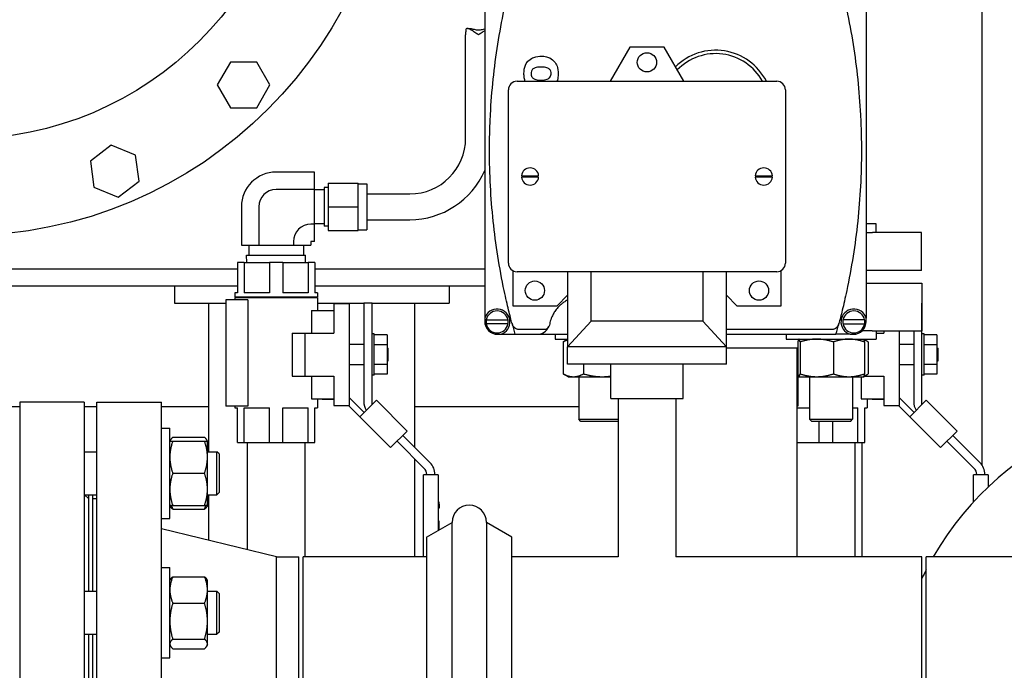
# Model space of a CAD drawing. Header units: inches. Extents: x 24 to 1128, y -69 to 748.
# Tile 96 of 256: x 199 to 214, y 191 to 201. Entities that reach past the tile are written whole.
import ezdxf

# ---------------------------------------------------------------- set-up
doc = ezdxf.new("R2010")
doc.units = ezdxf.units.IN
doc.header["$LTSCALE"] = 32
doc.header["$MEASUREMENT"] = 0
doc.layers.add('Visible (ANSI)', color=7, linetype='Continuous', lineweight=30)

msp = doc.modelspace()

# ---------------------------------------------------------------- linework, layer by layer
at = {"layer": 'Visible (ANSI)'}
for p, q in [((206.18032, 201.46691), (206.18032, 196.57691)), ((211.73032, 201.46691), (211.73032, 196.57691)), ((213.41537, 194.44175), (213.41537, 201.233)), ((205.90274, 199.19867), (205.90274, 200.69867)), ((205.92786, 200.79242), (205.96996, 200.79242)), ((208.29037, 200.52009), (208.00458, 200.02509)), ((208.79037, 200.52009), (208.29037, 200.52009)), ((209.07616, 200.02509), (208.79037, 200.52009)), ((202.48169, 200.30267), (202.29001, 199.97067)), ((202.86505, 200.30267), (202.48169, 200.30267)), ((203.05673, 199.97067), (202.86505, 200.30267)), ((202.29001, 199.97067), (202.48169, 199.63867)), ((202.86505, 199.63867), (203.05673, 199.97067)), ((206.65037, 200.02509), (210.43037, 200.02509)), ((206.52537, 197.38009), (206.52537, 199.90009)), ((210.55537, 199.90009), (210.55537, 197.38009)), ((202.48169, 199.63867), (202.86505, 199.63867)), ((200.74774, 199.09752), (200.4436, 198.86415)), ((201.10192, 198.95082), (200.74774, 199.09752)), ((200.4436, 198.86415), (200.49364, 198.48406)), ((201.15196, 198.57073), (201.10192, 198.95082)), ((203.7054, 198.70385), (203.14537, 198.70385)), ((203.7054, 198.45126), (203.7054, 198.70385)), ((200.84782, 198.33736), (201.15196, 198.57073)), ((203.90224, 198.54267), (203.90224, 198.19867)), ((203.90224, 198.54267), (204.33925, 198.54267)), ((204.33925, 198.19867), (204.33925, 198.54267)), ((204.33925, 198.53267), (204.46524, 198.53267)), ((204.46524, 198.53267), (204.46524, 197.86467)), ((206.71577, 198.65009), (206.74715, 198.65009)), ((206.74715, 198.63009), (206.71577, 198.63009)), ((206.74715, 198.65009), (206.93358, 198.65009)), ((206.93358, 198.63009), (206.74715, 198.63009)), ((206.93358, 198.65009), (206.96497, 198.65009)), ((206.96497, 198.63009), (206.93358, 198.63009)), ((210.11577, 198.65009), (210.14715, 198.65009)), ((210.14715, 198.63009), (210.11577, 198.63009)), ((210.14715, 198.65009), (210.33358, 198.65009)), ((210.33358, 198.63009), (210.14715, 198.63009)), ((210.33358, 198.65009), (210.36497, 198.65009)), ((210.36497, 198.63009), (210.33358, 198.63009)), ((200.49364, 198.48406), (200.84782, 198.33736)), ((203.7054, 198.45126), (203.14537, 198.45126)), ((203.7054, 197.94608), (203.7054, 198.45126)), ((203.84319, 198.44617), (203.7054, 198.44617)), ((203.84319, 198.47927), (203.84319, 197.91807)), ((203.90224, 198.47927), (203.84319, 198.47927)), ((204.46524, 198.38617), (205.09024, 198.38617)), ((202.64006, 198.19854), (202.64006, 197.63867)), ((202.89265, 198.19854), (202.89265, 197.63867)), ((203.90224, 198.19867), (203.90224, 197.85467)), ((203.90224, 198.19867), (204.33925, 198.19867)), ((204.33925, 197.85467), (204.33925, 198.19867)), ((204.46524, 198.01117), (205.09024, 198.01117)), ((203.7054, 197.94608), (203.65134, 197.94608)), ((203.84319, 197.95117), (203.7054, 197.95117)), ((203.7054, 197.69349), (203.7054, 197.94608)), ((203.90224, 197.91807), (203.84319, 197.91807)), ((203.90224, 197.85467), (204.33925, 197.85467)), ((204.33925, 197.86467), (204.46524, 197.86467)), ((211.876, 197.94878), (211.73032, 197.94878)), ((211.73032, 197.82678), (211.82045, 197.82678)), ((212.53643, 197.82678), (211.82045, 197.82678)), ((211.876, 197.82678), (211.876, 197.94878)), ((212.53643, 197.27166), (212.53643, 197.82678)), ((203.39796, 197.6927), (203.39796, 197.63867)), ((203.65055, 197.6927), (203.65055, 197.63867)), ((203.7054, 197.69349), (203.65134, 197.69349)), ((202.64006, 197.63867), (202.89265, 197.63867)), ((202.7489, 197.63867), (202.7489, 197.49567)), ((202.89265, 197.63867), (203.39796, 197.63867)), ((203.39796, 197.63867), (203.65055, 197.63867)), ((203.5419, 197.63867), (203.5419, 197.49567)), ((202.68083, 197.38867), (202.58287, 197.38867)), ((202.58287, 197.38867), (202.58287, 196.94667)), ((202.68083, 197.38867), (202.68083, 196.94667)), ((202.68083, 197.38867), (203.04741, 197.38867)), ((202.71617, 197.49567), (203.57463, 197.49567)), ((202.71952, 197.38867), (202.71617, 197.49567)), ((203.24333, 197.38867), (203.04741, 197.38867)), ((203.04741, 197.38867), (203.04741, 196.94667)), ((203.24333, 197.38867), (203.24333, 196.94667)), ((203.24333, 197.38867), (203.60991, 197.38867)), ((203.57128, 197.38867), (203.57463, 197.49567)), ((203.70787, 197.38867), (203.60991, 197.38867)), ((203.60991, 197.38867), (203.60991, 196.94667)), ((203.70787, 197.38867), (203.70787, 196.94667)), ((197.70787, 197.29617), (202.58287, 197.29617)), ((203.70787, 197.29617), (206.18032, 197.29617)), ((206.58787, 197.27184), (206.58787, 196.76009)), ((210.43037, 197.25509), (206.65037, 197.25509)), ((207.38537, 197.25509), (207.38537, 196.16009)), ((207.72787, 196.53509), (207.72787, 197.25509)), ((209.35287, 197.25509), (209.35287, 196.53509)), ((209.69537, 196.16009), (209.69537, 197.25509)), ((210.49287, 196.76009), (210.49287, 197.27184)), ((212.53643, 197.27166), (211.73032, 197.27166)), ((202.58287, 197.04617), (197.70787, 197.04617)), ((201.66537, 197.04617), (201.66537, 196.79617)), ((206.18032, 197.04617), (203.70787, 197.04617)), ((205.66537, 197.04617), (205.66537, 196.79617)), ((211.73032, 197.08617), (212.54037, 197.08617)), ((212.54037, 197.08617), (212.54037, 196.39617)), ((202.73598, 196.84667), (202.41437, 196.84667)), ((202.41437, 196.84667), (202.41437, 195.29667)), ((202.58287, 196.94667), (202.54437, 196.94667)), ((202.54437, 196.94667), (202.54437, 196.88667)), ((203.74637, 196.88667), (202.54437, 196.88667)), ((203.74637, 196.87667), (202.54437, 196.87667)), ((202.54437, 196.87667), (202.54437, 196.84667)), ((202.55037, 196.88667), (202.55037, 196.87667)), ((203.04741, 196.94667), (202.68083, 196.94667)), ((202.73598, 196.84667), (202.73598, 195.29667)), ((203.60991, 196.94667), (203.24333, 196.94667)), ((203.74637, 196.94667), (203.70787, 196.94667)), ((203.74037, 196.88667), (203.74037, 196.87667)), ((203.74637, 196.94667), (203.74637, 196.88667)), ((203.74637, 196.87667), (203.74637, 196.69167)), ((207.23337, 196.76009), (207.38537, 196.91209)), ((209.69537, 196.91209), (209.84737, 196.76009)), ((201.66537, 196.79617), (202.41437, 196.79617)), ((202.16537, 194.63529), (202.16537, 196.79617)), ((203.65904, 196.69167), (203.65904, 196.36067)), ((203.65904, 196.69167), (203.98737, 196.69167)), ((203.74637, 196.79617), (204.42137, 196.79617)), ((203.98737, 196.79067), (204.20937, 196.79067)), ((203.98737, 196.79067), (203.98737, 196.36067)), ((204.20937, 196.79067), (204.20937, 195.30667)), ((204.54097, 196.79867), (204.42137, 196.79867)), ((204.42137, 196.79867), (204.42137, 195.36626)), ((204.54097, 195.32321), (204.54097, 196.79867)), ((204.54097, 196.79617), (205.66537, 196.79617)), ((205.16537, 194.69881), (205.16537, 196.79617)), ((206.58787, 196.76009), (207.23337, 196.76009)), ((209.84737, 196.76009), (210.49287, 196.76009)), ((212.54097, 196.79867), (212.54037, 196.79867)), ((212.54097, 195.32321), (212.54097, 196.79867)), ((206.18032, 196.57691), (206.18032, 196.53191)), ((206.20316, 196.55441), (206.51748, 196.55441)), ((207.38537, 196.16009), (207.72787, 196.53509)), ((209.35287, 196.53509), (207.72787, 196.53509)), ((209.35287, 196.53509), (209.69537, 196.16009)), ((211.70748, 196.55441), (211.39316, 196.55441)), ((211.73032, 196.53191), (211.73032, 196.57691)), ((206.51748, 196.49441), (206.20316, 196.49441)), ((206.57756, 196.5011), (206.57742, 196.50163)), ((207.05525, 196.41441), (206.67771, 196.41441)), ((211.23293, 196.41441), (209.69537, 196.41441)), ((211.33308, 196.5011), (211.33322, 196.50163)), ((211.39316, 196.49441), (211.70748, 196.49441)), ((211.81464, 196.39617), (211.67216, 196.39617)), ((211.81464, 196.39617), (212.54037, 196.39617)), ((211.876, 196.39617), (211.876, 196.27417)), ((211.98737, 196.39617), (211.98737, 196.36067)), ((212.20937, 196.39617), (212.20937, 195.30667)), ((212.42137, 196.39617), (212.42137, 195.36626)), ((203.37837, 196.36067), (203.37837, 195.73667)), ((203.37837, 196.36067), (203.56637, 196.36067)), ((203.56637, 196.36067), (203.98737, 196.36067)), ((203.56637, 195.73667), (203.56637, 196.36067)), ((204.57197, 196.34967), (204.54097, 196.34967)), ((204.57197, 195.74767), (204.57197, 196.34967)), ((204.75947, 196.33417), (204.57197, 196.33417)), ((204.75947, 196.33417), (204.75947, 196.19142)), ((206.36782, 196.34441), (206.41282, 196.34441)), ((206.41282, 196.34441), (206.62032, 196.34441)), ((206.62032, 196.34441), (206.94171, 196.34441)), ((206.94171, 196.34441), (207.38537, 196.34441)), ((207.20474, 196.34441), (207.20474, 196.27417)), ((207.20474, 196.27417), (207.38537, 196.27417)), ((207.38537, 196.2702), (207.33695, 196.24225)), ((209.69537, 196.34441), (211.29032, 196.34441)), ((210.5635, 196.34441), (210.5635, 196.27417)), ((210.5635, 196.27417), (211.876, 196.27417)), ((210.751, 196.27417), (210.75015, 196.27368)), ((211.49782, 196.34441), (211.29032, 196.34441)), ((211.49782, 196.34441), (211.54282, 196.34441)), ((211.6885, 196.27417), (211.68935, 196.27368)), ((211.68935, 196.27368), (211.74379, 196.24225)), ((211.876, 196.36067), (211.98737, 196.36067)), ((212.57197, 196.34967), (212.54097, 196.34967)), ((212.57197, 195.74767), (212.57197, 196.34967)), ((212.75947, 196.33417), (212.57197, 196.33417)), ((212.75947, 196.33417), (212.75947, 196.19142)), ((204.42137, 196.19742), (204.21037, 196.19742)), ((204.75947, 196.19142), (204.57197, 196.19142)), ((204.75947, 196.19142), (204.75947, 195.90592)), ((204.75947, 196.14067), (204.77537, 196.14067)), ((204.77537, 195.95667), (204.77537, 196.14067)), ((207.3207, 196.2323), (207.3207, 195.76904)), ((209.69537, 196.16009), (207.38537, 196.16009)), ((207.38537, 195.91009), (207.38537, 196.16009)), ((209.69537, 195.91009), (209.69537, 196.16009)), ((209.69537, 196.14617), (210.73559, 196.14617)), ((210.72787, 193.10867), (210.72787, 196.14617)), ((210.73559, 196.2323), (210.73559, 195.76904)), ((210.7681, 196.2323), (210.7681, 195.76904)), ((211.25226, 196.2323), (211.25226, 195.76904)), ((211.70391, 196.2323), (211.70391, 195.76904)), ((211.76004, 196.2323), (211.76004, 195.76904)), ((212.42137, 196.19742), (212.20937, 196.19742)), ((212.75947, 196.19142), (212.57197, 196.19142)), ((212.75947, 196.19142), (212.75947, 195.90592)), ((212.75947, 196.14067), (212.77537, 196.14067)), ((212.77537, 195.95667), (212.77537, 196.14067)), ((204.75947, 195.95667), (204.77537, 195.95667)), ((212.75947, 195.95667), (212.77537, 195.95667)), ((204.42137, 195.89992), (204.21037, 195.89992)), ((204.75947, 195.90592), (204.57197, 195.90592)), ((204.75947, 195.90592), (204.75947, 195.76317)), ((209.69537, 195.91009), (207.38537, 195.91009)), ((207.619, 195.91009), (207.619, 195.76904)), ((208.01537, 195.41009), (208.01537, 195.91009)), ((209.06537, 195.41009), (209.06537, 195.91009)), ((212.42137, 195.89992), (212.20937, 195.89992)), ((212.75947, 195.90592), (212.57197, 195.90592)), ((212.75947, 195.90592), (212.75947, 195.76317)), ((203.37837, 195.73667), (203.56637, 195.73667)), ((203.56637, 195.73667), (203.98737, 195.73667)), ((203.65904, 195.73667), (203.65904, 195.40567)), ((203.98737, 195.73667), (203.98737, 195.30667)), ((204.57197, 195.74767), (204.54097, 195.74767)), ((204.75947, 195.76317), (204.57197, 195.76317)), ((207.39224, 195.72717), (207.33695, 195.75909)), ((207.39224, 195.72717), (207.46985, 195.72717)), ((207.46985, 195.72717), (207.88915, 195.72717)), ((207.54849, 195.72717), (207.54849, 195.10808)), ((207.88915, 195.72717), (208.01537, 195.72717)), ((210.75015, 195.72766), (210.72787, 195.74052)), ((210.73598, 195.73584), (210.73598, 195.29667)), ((210.751, 195.72717), (210.75015, 195.72766)), ((210.751, 195.72717), (210.75184, 195.72717)), ((210.75184, 195.72717), (211.01018, 195.72717)), ((210.90725, 195.72717), (210.90725, 195.10808)), ((211.01018, 195.72717), (211.47808, 195.72717)), ((211.47808, 195.72717), (211.6885, 195.72717)), ((211.53225, 195.72717), (211.53225, 195.10808)), ((211.65904, 195.72717), (211.65904, 195.40567)), ((211.6885, 195.72717), (211.68935, 195.72766)), ((211.68935, 195.72766), (211.74379, 195.75909)), ((211.70495, 195.73667), (211.98737, 195.73667)), ((211.98737, 195.73667), (211.98737, 195.30667)), ((212.57197, 195.74767), (212.54097, 195.74767)), ((212.75947, 195.76317), (212.57197, 195.76317)), ((203.65904, 195.40567), (203.98737, 195.40567)), ((203.74637, 195.40567), (203.74637, 195.27267)), ((203.81454, 195.40567), (203.81454, 195.40297)), ((203.81454, 195.40297), (203.98737, 195.40297)), ((204.42606, 195.2083), (204.20937, 195.425)), ((204.6044, 195.38664), (204.36264, 195.14488)), ((205.05341, 194.93762), (204.6044, 195.38664)), ((208.01537, 195.41009), (209.06537, 195.41009)), ((208.12037, 195.41009), (208.12037, 193.10867)), ((208.96037, 195.41009), (208.96037, 193.10867)), ((211.65904, 195.40567), (211.98737, 195.40567)), ((211.74637, 195.40567), (211.74637, 195.27267)), ((211.81454, 195.40567), (211.81454, 195.40297)), ((211.81454, 195.40297), (211.98737, 195.40297)), ((212.42606, 195.2083), (212.20937, 195.425)), ((212.6044, 195.38664), (212.36264, 195.14488)), ((213.05341, 194.93762), (212.6044, 195.38664)), ((198.69486, 195.29617), (199.41537, 195.29617)), ((199.41537, 195.35867), (199.41537, 186.35867)), ((200.35537, 195.35867), (199.41537, 195.35867)), ((200.35537, 195.35867), (200.35537, 186.35867)), ((200.35537, 195.29617), (200.53787, 195.29617)), ((200.53787, 186.35867), (200.53787, 195.35867)), ((200.53787, 195.35867), (201.47787, 195.35867)), ((201.47787, 186.35867), (201.47787, 195.35867)), ((201.47787, 195.29617), (202.16537, 195.29617)), ((202.73598, 195.29667), (202.41437, 195.29667)), ((202.54437, 195.29667), (202.54437, 195.27267)), ((202.54437, 195.27267), (202.58287, 195.27267)), ((202.58287, 194.76867), (202.58287, 195.27267)), ((202.68083, 194.76867), (202.68083, 195.27267)), ((202.68083, 195.27267), (203.04741, 195.27267)), ((203.04741, 194.76867), (203.04741, 195.27267)), ((203.24333, 194.76867), (203.24333, 195.27267)), ((203.24333, 195.27267), (203.60991, 195.27267)), ((203.60991, 194.76867), (203.60991, 195.27267)), ((203.70787, 194.76867), (203.70787, 195.27267)), ((203.70787, 195.27267), (203.74637, 195.27267)), ((203.98737, 195.30667), (204.20937, 195.30667)), ((204.20084, 195.30667), (204.36264, 195.14488)), ((205.16537, 195.29617), (207.54849, 195.29617)), ((210.73598, 195.29667), (210.72787, 195.29667)), ((210.72787, 195.27267), (210.90725, 195.27267)), ((211.53225, 195.27267), (211.60991, 195.27267)), ((211.60991, 194.76867), (211.60991, 195.27267)), ((211.70787, 194.76867), (211.70787, 195.27267)), ((211.70787, 195.27267), (211.74637, 195.27267)), ((211.98737, 195.30667), (212.20937, 195.30667)), ((212.20084, 195.30667), (212.36264, 195.14488)), ((204.36264, 195.14488), (204.81165, 194.69586)), ((207.54849, 195.10808), (208.12037, 195.10808)), ((207.57979, 195.07678), (207.54849, 195.10808)), ((210.90725, 195.10808), (211.53225, 195.10808)), ((210.93855, 195.07678), (210.90725, 195.10808)), ((211.50095, 195.07678), (211.53225, 195.10808)), ((212.36264, 195.14488), (212.81165, 194.69586)), ((201.47787, 194.97947), (201.59987, 194.97947)), ((201.59987, 193.66697), (201.59987, 194.97947)), ((208.12037, 195.07678), (207.57979, 195.07678)), ((211.50095, 195.07678), (210.93855, 195.07678)), ((211.04741, 194.76867), (211.04741, 195.07678)), ((211.24333, 194.76867), (211.24333, 195.07678)), ((201.59987, 194.79197), (201.60942, 194.8085)), ((201.64174, 194.84604), (202.105, 194.84604)), ((202.14687, 194.79197), (202.13732, 194.8085)), ((204.81165, 194.69586), (205.05341, 194.93762)), ((205.38375, 194.48043), (204.98998, 194.8742)), ((212.81165, 194.69586), (213.05341, 194.93762)), ((213.38375, 194.48043), (212.98998, 194.8742)), ((201.64174, 194.79197), (202.105, 194.79197)), ((202.14687, 194.55759), (202.14687, 194.79197)), ((202.58287, 194.76867), (202.68083, 194.76867)), ((202.68083, 194.76867), (203.04741, 194.76867)), ((202.72537, 194.76867), (202.72537, 193.21173)), ((203.04741, 194.76867), (203.24333, 194.76867)), ((203.24333, 194.76867), (203.60991, 194.76867)), ((203.56537, 194.76867), (203.56537, 193.10867)), ((203.60991, 194.76867), (203.70787, 194.76867)), ((204.90541, 194.78963), (205.30076, 194.39428)), ((210.72787, 194.76867), (211.04741, 194.76867)), ((211.04741, 194.76867), (211.24333, 194.76867)), ((211.24333, 194.76867), (211.60991, 194.76867)), ((211.56537, 194.76867), (211.56537, 193.10867)), ((211.60991, 194.76867), (211.70787, 194.76867)), ((211.66537, 194.76867), (211.66537, 193.10867)), ((212.90541, 194.78963), (213.30076, 194.39428)), ((200.35537, 194.63517), (200.53787, 194.63517)), ((202.14687, 194.63517), (202.28407, 194.63517)), ((202.14687, 194.08884), (202.14687, 194.55759)), ((202.28407, 194.01017), (202.28407, 194.63517)), ((202.31537, 194.60387), (202.28407, 194.63517)), ((202.31537, 194.60387), (202.31537, 194.04147)), ((205.16537, 193.10867), (205.16537, 194.52967)), ((201.64174, 194.32322), (202.105, 194.32322)), ((205.32037, 194.30167), (205.29037, 194.30167)), ((205.29037, 193.10867), (205.29037, 194.30167)), ((205.47397, 194.30167), (205.32037, 194.30167)), ((205.33737, 194.30589), (205.33737, 194.30167)), ((205.45697, 194.30167), (205.45697, 194.30366)), ((205.50397, 194.30167), (205.47397, 194.30167)), ((205.50397, 194.30167), (205.50397, 193.49239)), ((213.32037, 194.30167), (213.29037, 194.30167)), ((213.29037, 193.90454), (213.29037, 194.30167)), ((213.47397, 194.30167), (213.32037, 194.30167)), ((213.33737, 194.30589), (213.33737, 194.30167)), ((213.45697, 194.30167), (213.45697, 194.30366)), ((213.50397, 194.30167), (213.47397, 194.30167)), ((213.50397, 194.30167), (213.50397, 194.12162)), ((202.14687, 193.85447), (202.14687, 194.08884)), ((200.35537, 194.01017), (200.53787, 194.01017)), ((200.41537, 193.95367), (200.35887, 194.01017)), ((200.41537, 194.01017), (200.41537, 192.60589)), ((200.47787, 192.60589), (200.47787, 194.01017)), ((200.47787, 193.95367), (200.53787, 193.95367)), ((202.14687, 194.01017), (202.28407, 194.01017)), ((202.16537, 193.34727), (202.16537, 194.01017)), ((202.31537, 194.04147), (202.28407, 194.01017)), ((201.59987, 193.85447), (201.60942, 193.83793)), ((201.64174, 193.85447), (202.105, 193.85447)), ((202.14687, 193.85447), (202.13732, 193.83793)), ((205.51897, 193.90333), (205.50397, 193.90333)), ((205.51897, 193.90167), (205.50397, 193.90167)), ((205.51897, 193.87394), (205.50397, 193.87394)), ((205.51897, 193.815), (205.50397, 193.815)), ((205.51897, 193.90167), (205.51897, 193.90333)), ((205.51897, 193.87394), (205.51897, 193.90167)), ((205.51897, 193.87394), (205.51897, 193.815)), ((201.47787, 193.66697), (201.59987, 193.66697)), ((201.64174, 193.8004), (202.105, 193.8004)), ((205.33537, 193.39505), (205.70537, 193.60867)), ((205.51897, 193.62568), (205.50397, 193.62568)), ((205.51897, 193.62167), (205.50397, 193.62167)), ((205.51897, 193.62167), (205.51897, 193.62568)), ((205.51897, 193.50105), (205.51897, 193.62167)), ((205.70537, 190.85867), (205.70537, 193.60867)), ((206.20537, 193.60867), (206.20537, 190.85867)), ((206.57537, 193.39505), (206.20537, 193.60867)), ((203.1512, 193.10867), (201.47787, 193.51367)), ((205.33537, 193.39505), (205.33537, 190.85867)), ((206.57537, 190.85867), (206.57537, 193.39505)), ((203.1512, 188.60867), (203.1512, 193.10867)), ((203.1512, 193.10867), (203.47787, 193.10867)), ((203.47787, 188.60867), (203.47787, 193.10867)), ((203.54037, 188.60867), (203.54037, 193.10867)), ((205.33537, 193.10867), (203.54037, 193.10867)), ((208.12037, 193.10867), (206.57537, 193.10867)), ((212.54037, 193.10867), (208.96037, 193.10867)), ((212.54037, 188.60867), (212.54037, 193.10867)), ((212.60287, 188.60867), (212.60287, 193.10867)), ((216.60287, 193.10867), (212.60287, 193.10867)), ((201.47787, 192.94998), (201.59987, 192.94998)), ((201.59987, 191.63748), (201.59987, 192.94998)), ((201.64174, 192.81656), (202.105, 192.81656)), ((201.59987, 192.76248), (201.60942, 192.77902)), ((202.14687, 192.76248), (202.13732, 192.77902)), ((202.14687, 192.62519), (202.14687, 192.76248)), ((200.35537, 192.60589), (200.53787, 192.60589)), ((202.14687, 192.17241), (202.14687, 192.62519)), ((202.14687, 192.60589), (202.28407, 192.60589)), ((202.28407, 191.98089), (202.28407, 192.60589)), ((202.31537, 192.57459), (202.28407, 192.60589)), ((202.31537, 192.57459), (202.31537, 192.01219)), ((201.64174, 192.43382), (202.105, 192.43382)), ((202.14687, 191.84095), (202.14687, 192.17241)), ((200.35537, 191.98089), (200.53787, 191.98089)), ((200.41537, 191.98089), (200.41537, 189.73617)), ((200.47787, 189.73617), (200.47787, 191.98089)), ((202.14687, 191.98089), (202.28407, 191.98089)), ((202.31537, 192.01219), (202.28407, 191.98089)), ((201.59987, 191.82498), (201.60942, 191.80845)), ((201.64174, 191.911), (202.105, 191.911)), ((202.14687, 191.82498), (202.13732, 191.80845)), ((202.14687, 191.82498), (202.14687, 191.84095)), ((201.64174, 191.77091), (202.105, 191.77091)), ((201.47787, 191.63748), (201.59987, 191.63748))]:
    msp.add_line(p, q, dxfattribs=at)
for centre, radius in [((198.58537, 204.05867), 6.281), ((198.58537, 204.05867), 4.874), ((208.54037, 200.30009), 0.14), ((206.91037, 196.98009), 0.14), ((210.17037, 196.98009), 0.14)]:
    msp.add_circle(centre, radius, dxfattribs=at)
for centre, radius, start, end in [((209.54032, 199.64941), 0.8275, 27.000173, 134.99737), ((209.54032, 199.64941), 0.7775, 28.893882, 135.986816), ((206.65037, 199.90009), 0.125, 90, 180), ((210.43037, 199.90009), 0.125, 0, 90), ((205.09024, 199.19867), 0.8125, 270, 0), ((203.14537, 198.19854), 0.50531, 90, 180), ((205.09024, 199.19867), 1.1875, 270, 336.630074), ((206.84037, 198.64009), 0.125, 4.588566, 175.411434), ((210.24037, 198.64009), 0.125, 4.588566, 175.411434), ((206.84037, 198.64009), 0.125, 184.588566, 355.411434), ((210.24037, 198.64009), 0.125, 184.588566, 355.411434), ((203.14537, 198.19854), 0.25272, 90, 180), ((203.65134, 197.6927), 0.25338, 90, 180), ((203.65134, 197.6927), 0.000787, 90, 180), ((206.65037, 197.38009), 0.125, 180, 270), ((210.43037, 197.38009), 0.125, 270, 0), ((206.36032, 196.52441), 0.1875, 286.260205, 163.739795), ((206.36032, 196.52441), 0.16, 10.806923, 169.193077), ((211.55032, 196.52441), 0.1875, 16.260205, 253.739795), ((211.55032, 196.52441), 0.16, 10.806923, 169.193077), ((206.36782, 196.53191), 0.1875, 180, 270), ((206.36032, 196.52441), 0.16, 169.193077, 190.806923), ((206.36032, 196.52441), 0.16, 349.193077, 10.806923), ((211.55032, 196.52441), 0.16, 169.193077, 190.806923), ((211.54282, 196.53191), 0.1875, 270, 0), ((211.55032, 196.52441), 0.16, 349.193077, 10.806923), ((206.36032, 196.52441), 0.16, 190.806923, 349.193077), ((216.12317, 199.02191), 9.87285, 194.792998, 195.73559), ((206.94171, 196.53191), 0.1875, 270, 335.949415), ((201.78747, 199.02191), 9.87285, 344.26441, 345.207002), ((211.55032, 196.52441), 0.16, 190.806923, 349.193077), ((204.67137, 195.36626), 0.25, 180, 210.696901), ((212.67137, 195.36626), 0.25, 180, 210.696901), ((216.60287, 190.85867), 4.5, 210, 150), ((205.21237, 194.30589), 0.125, 0, 45), ((205.20697, 194.30366), 0.25, 0, 45), ((213.21237, 194.30589), 0.125, 0, 45), ((213.20697, 194.30366), 0.25, 0, 45), ((205.95537, 193.60867), 0.25, 0, 180), ((216.60287, 190.85867), 4.5, 152.733956, 154.525631)]:
    msp.add_arc(centre, radius, start, end, dxfattribs=at)
msp.add_ellipse((206.67751, 196.649), major_axis=(-0.43561, 0.19306), ratio=0.62730585, start_param=3.13997033, end_param=3.14321463, dxfattribs=at)
for points, knots in [([(206.25032, 199.02191), (206.25032, 199.10819), (206.25145, 199.19467), (206.25601, 199.36805), (206.25943, 199.45466), (206.27305, 199.71342), (206.28661, 199.88483), (206.34039, 200.3959), (206.39369, 200.73239), (206.46398, 201.06475)], [0.0547891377, 0.0547891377, 0.0547891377, 0.0547891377, 0.0613063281, 0.0613063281, 0.0678235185, 0.0678235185, 0.0808578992, 0.0808578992, 0.1069266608, 0.1069266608, 0.1069266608, 0.1069266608]), ([(211.44666, 201.06475), (211.51715, 200.73144), (211.57055, 200.39398), (211.62434, 199.88142), (211.63787, 199.7095), (211.65142, 199.44998), (211.65481, 199.3631), (211.65928, 199.18924), (211.66037, 199.10252), (211.66011, 198.66998), (211.64177, 198.3273), (211.57026, 197.64837), (211.5171, 197.31213), (211.44666, 196.97908)], [0.002367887, 0.002367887, 0.002367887, 0.002367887, 0.028675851, 0.028675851, 0.041829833, 0.041829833, 0.048406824, 0.048406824, 0.054983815, 0.054983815, 0.081291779, 0.081291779, 0.107599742, 0.107599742, 0.107599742, 0.107599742]), ([(206.09024, 200.69867), (206.07326, 200.71067), (206.05478, 200.72376), (206.01871, 200.74842), (206.00111, 200.75998), (205.97506, 200.77536), (205.964, 200.78135), (205.94393, 200.7899), (205.93494, 200.79242), (205.92162, 200.79242), (205.91614, 200.79041), (205.90839, 200.78108), (205.90606, 200.77374), (205.90353, 200.75667), (205.90306, 200.74614), (205.90269, 200.72303), (205.90274, 200.71046), (205.90274, 200.69867)], [0, 0, 0, 0, 0.15842174, 0.15842174, 0.316843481, 0.316843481, 0.424810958, 0.424810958, 0.532778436, 0.532778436, 0.627895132, 0.627895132, 0.723011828, 0.723011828, 0.812862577, 0.812862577, 0.902713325, 0.902713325, 0.902713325, 0.902713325]), ([(205.96996, 200.79242), (205.97094, 200.79242), (205.97193, 200.79239), (205.98706, 200.79168), (206.00515, 200.7864), (206.04563, 200.77621), (206.06811, 200.77173), (206.10985, 200.77173), (206.13013, 200.77525), (206.15995, 200.78244), (206.1706, 200.78536), (206.18031, 200.7877)], [-2.507403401, -2.507403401, -2.507403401, -2.507403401, -2.495561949, -2.495561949, -2.326940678, -2.326940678, -2.158319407, -2.158319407, -2.008895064, -2.008895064, -1.918581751, -1.918581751, -1.918581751, -1.918581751]), ([(206.18031, 200.76024), (206.16871, 200.75294), (206.15633, 200.7447), (206.12569, 200.72376), (206.10721, 200.71067), (206.09024, 200.69867)], [1.536345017, 1.536345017, 1.536345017, 1.536345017, 1.647004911, 1.647004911, 1.805426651, 1.805426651, 1.805426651, 1.805426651]), ([(206.75093, 200.13668), (206.75159, 200.17902), (206.75667, 200.22052), (206.78841, 200.2928), (206.80769, 200.31417), (206.84737, 200.35182), (206.87392, 200.36459), (206.93784, 200.38882), (206.97742, 200.38943), (207.00038, 200.38984)], [-0.332396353, -0.332396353, -0.332396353, -0.332396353, -0.288794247, -0.288794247, -0.250975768, -0.250975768, -0.175018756, -0.175018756, 0, 0, 0, 0]), ([(207.00038, 200.38984), (207.01461, 200.38961), (207.02557, 200.38943), (207.05227, 200.38638), (207.06555, 200.38404), (207.09381, 200.37715), (207.1196, 200.36948), (207.1754, 200.33386), (207.19372, 200.31287), (207.22163, 200.27374), (207.23158, 200.24942), (207.23984, 200.22018), (207.24157, 200.21276), (207.24887, 200.17554), (207.2491, 200.15171), (207.24935, 200.13668)], [-0.44922694, -0.44922694, -0.44922694, -0.44922694, -0.396467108, -0.396467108, -0.349596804, -0.349596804, -0.291231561, -0.291231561, -0.230861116, -0.230861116, -0.144328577, -0.144328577, -0.115272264, -0.115272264, 0, 0, 0, 0]), ([(206.76946, 200.0251), (206.76481, 200.03719), (206.75989, 200.05319), (206.75151, 200.10051), (206.7512, 200.11966), (206.75093, 200.13668)], [-0.238868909, -0.238868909, -0.238868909, -0.238868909, -0.130549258, -0.130549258, 0, 0, 0, 0]), ([(206.88555, 200.20491), (206.88048, 200.201), (206.87512, 200.19687), (206.86769, 200.18733), (206.86349, 200.18139), (206.85508, 200.15898), (206.85411, 200.14742), (206.85378, 200.13668)], [-0.282852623, -0.282852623, -0.282852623, -0.282852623, -0.14531996, -0.14531996, -0.082385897, -0.082385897, 0, 0, 0, 0]), ([(206.85378, 200.13668), (206.85414, 200.11944), (206.85684, 200.10782), (206.86153, 200.09561), (206.8644, 200.09005), (206.87418, 200.07798), (206.8786, 200.07413), (206.88344, 200.06993)], [-0.188692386, -0.188692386, -0.188692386, -0.188692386, -0.104049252, -0.104049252, -0.049014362, -0.049014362, 0, 0, 0, 0]), ([(207.00125, 200.23162), (206.98441, 200.23134), (206.9661, 200.23104), (206.93581, 200.22598), (206.92477, 200.22333), (206.89971, 200.21456), (206.89193, 200.20927), (206.88555, 200.20491)], [-0.174041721, -0.174041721, -0.174041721, -0.174041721, -0.099260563, -0.099260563, -0.058975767, -0.058975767, 0, 0, 0, 0]), ([(207.11596, 200.20417), (207.1086, 200.2094), (207.09456, 200.21929), (207.04471, 200.23143), (207.02118, 200.23152), (207.00125, 200.23162)], [-0.31461119, -0.31461119, -0.31461119, -0.31461119, -0.151906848, -0.151906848, 0, 0, 0, 0]), ([(207.11473, 200.06807), (207.12157, 200.07366), (207.12831, 200.07923), (207.13807, 200.09552), (207.14157, 200.10273), (207.14625, 200.12364), (207.14634, 200.13233), (207.1465, 200.13791)], [-0.173735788, -0.173735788, -0.173735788, -0.173735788, -0.085959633, -0.085959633, -0.042818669, -0.042818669, 0, 0, 0, 0]), ([(207.1465, 200.13791), (207.14599, 200.14773), (207.14561, 200.15762), (207.13767, 200.18039), (207.13326, 200.18664), (207.12627, 200.19598), (207.12084, 200.20029), (207.11596, 200.20417)], [-0.084355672, -0.084355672, -0.084355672, -0.084355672, -0.0645083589, -0.0645083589, -0.0476244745, -0.0476244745, 0, 0, 0, 0]), ([(207.24935, 200.13668), (207.24901, 200.11594), (207.24805, 200.09208), (207.23908, 200.0489), (207.23505, 200.03586), (207.23093, 200.02506)], [-0.4463400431, -0.4463400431, -0.4463400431, -0.4463400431, -0.4162089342, -0.4162089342, -0.3988484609, -0.3988484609, -0.3988484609, -0.3988484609]), ([(206.88344, 200.06993), (206.89363, 200.06271), (206.9013, 200.05768), (206.95145, 200.04237), (206.97961, 200.042), (207.00125, 200.04174)], [-0.286514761, -0.286514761, -0.286514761, -0.286514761, -0.164918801, -0.164918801, 0, 0, 0, 0]), ([(207.00125, 200.04174), (207.01995, 200.04185), (207.0422, 200.04203), (207.08774, 200.05298), (207.09573, 200.05696), (207.10689, 200.06274), (207.11012, 200.06493), (207.11473, 200.06807)], [-0.19828125, -0.19828125, -0.19828125, -0.19828125, -0.102308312, -0.102308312, -0.042545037, -0.042545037, 0, 0, 0, 0]), ([(206.46398, 196.97908), (206.39334, 197.31308), (206.34007, 197.65028), (206.26856, 198.33118), (206.25032, 198.67486), (206.25032, 199.02191)], [0.0023542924, 0.0023542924, 0.0023542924, 0.0023542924, 0.028571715, 0.028571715, 0.0547891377, 0.0547891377, 0.0547891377, 0.0547891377]), ([(206.57742, 196.50163), (206.5641, 196.55209), (206.5473, 196.61721), (206.50873, 196.77638), (206.48696, 196.87043), (206.46398, 196.97908)], [0, 0, 0, 0, 0.0274758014, 0.0274758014, 0.0549516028, 0.0549516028, 0.0549516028, 0.0549516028]), ([(211.44666, 196.97908), (211.42368, 196.87043), (211.40191, 196.77638), (211.36334, 196.61721), (211.34654, 196.55209), (211.33322, 196.50163)], [0, 0, 0, 0, 0.0274758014, 0.0274758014, 0.0549516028, 0.0549516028, 0.0549516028, 0.0549516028]), ([(207.38537, 196.8429), (207.37501, 196.83751), (207.36546, 196.83206), (207.33942, 196.81622), (207.32444, 196.80573), (207.29758, 196.78502), (207.28567, 196.77477), (207.26402, 196.75453), (207.2543, 196.74455), (207.22764, 196.71506), (207.21317, 196.69599), (207.18863, 196.65936), (207.1786, 196.64181), (207.16166, 196.6083), (207.15475, 196.59234), (207.13744, 196.54683), (207.13039, 196.51969), (207.12569, 196.49578)], [0.0628542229, 0.0628542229, 0.0628542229, 0.0628542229, 0.0646468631, 0.0646468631, 0.0680493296, 0.0680493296, 0.0714517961, 0.0714517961, 0.0748542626, 0.0748542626, 0.0816591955, 0.0816591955, 0.0884641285, 0.0884641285, 0.0952690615, 0.0952690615, 0.1088789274, 0.1088789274, 0.1088789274, 0.1088789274]), ([(206.67771, 196.41441), (206.67233, 196.41441), (206.66701, 196.41492), (206.65613, 196.41693), (206.65069, 196.41851), (206.63451, 196.42474), (206.62411, 196.43112), (206.60516, 196.44792), (206.59748, 196.45771), (206.5852, 196.47843), (206.58061, 196.48973), (206.57756, 196.5011)], [0, 0, 0, 0, 0.041005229, 0.041005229, 0.085690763, 0.085690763, 0.181299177, 0.181299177, 0.279212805, 0.279212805, 0.382811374, 0.382811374, 0.382811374, 0.382811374]), ([(207.11293, 196.4555), (207.11034, 196.44979), (207.10698, 196.44419), (207.09903, 196.43427), (207.09449, 196.42977), (207.08427, 196.42237), (207.07864, 196.4193), (207.06956, 196.4163), (207.06667, 196.41558), (207.06091, 196.41465), (207.05809, 196.41441), (207.05525, 196.41441)], [0.000001, 0.000001, 0.000001, 0.000001, 0.064606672, 0.064606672, 0.123100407, 0.123100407, 0.176570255, 0.176570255, 0.200076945, 0.200076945, 0.221950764, 0.221950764, 0.221950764, 0.221950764]), ([(211.33308, 196.5011), (211.33003, 196.48974), (211.32544, 196.47843), (211.31317, 196.45772), (211.30549, 196.44793), (211.28654, 196.43113), (211.27613, 196.42474), (211.25995, 196.41851), (211.25452, 196.41693), (211.24363, 196.41492), (211.23831, 196.41441), (211.23293, 196.41441)], [0.000001, 0.000001, 0.000001, 0.000001, 0.124686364, 0.124686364, 0.242532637, 0.242532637, 0.357643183, 0.357643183, 0.411443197, 0.411443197, 0.460811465, 0.460811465, 0.460811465, 0.460811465])]:
    msp.add_open_spline(points, degree=3, knots=knots, dxfattribs=at)
msp.add_open_spline([(207.12569, 196.49578), (207.12298, 196.48198), (207.11881, 196.46886), (207.11332, 196.45639)], degree=3, dxfattribs=at)
for points, weights in [([(207.38537, 196.26007), (207.35454, 196.25003), (207.3207, 196.2323)], [1.01841948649, 1.01572346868, 1]), ([(207.3207, 196.2323), (207.32896, 196.23763), (207.33695, 196.24225)], [1, 1.00467764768, 1.00820232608]), ([(210.75184, 196.27417), (210.7443, 196.27417), (210.73559, 196.2323)], [1, 1.0379548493, 1]), ([(210.7681, 196.2323), (210.75939, 196.27417), (210.75184, 196.27417)], [1, 1.0379548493, 1]), ([(211.01018, 196.27417), (210.89783, 196.27417), (210.7681, 196.2323)], [1, 1.0379548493, 1]), ([(211.25226, 196.2323), (211.12253, 196.27417), (211.01018, 196.27417)], [1, 1.0379548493, 1]), ([(211.47808, 196.27417), (211.37328, 196.27417), (211.25226, 196.2323)], [1, 1.0379548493, 1]), ([(211.70391, 196.2323), (211.58289, 196.27417), (211.47808, 196.27417)], [1, 1.0379548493, 1]), ([(211.68935, 196.27368), (211.69611, 196.26977), (211.70391, 196.2323)], [1.00734393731, 1.03383587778, 1]), ([(211.76004, 196.2323), (211.72585, 196.25438), (211.6952, 196.26462)], [1, 1.01965956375, 1.01895290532]), ([(207.3207, 195.76904), (207.40063, 195.72717), (207.46985, 195.72717)], [1, 1.0379548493, 1]), ([(207.33695, 195.75909), (207.32896, 195.76371), (207.3207, 195.76904)], [1.00820232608, 1.00467764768, 1]), ([(207.46985, 195.72717), (207.53907, 195.72717), (207.619, 195.76904)], [1, 1.0379548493, 1]), ([(207.619, 195.76904), (207.76377, 195.72717), (207.88915, 195.72717)], [1, 1.0379548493, 1]), ([(207.88915, 195.72717), (207.95115, 195.72717), (208.01537, 195.73684)], [1, 1.01841722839, 1.01896088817]), ([(210.72787, 195.74702), (210.73523, 195.74422), (210.74245, 195.74182)], [1.01611822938, 1.01754865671, 1.01826345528]), ([(210.73559, 195.76904), (210.7443, 195.72717), (210.75184, 195.72717)], [1, 1.0379548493, 1]), ([(210.75184, 195.72717), (210.75939, 195.72717), (210.7681, 195.76904)], [1, 1.0379548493, 1]), ([(210.7681, 195.76904), (210.89783, 195.72717), (211.01018, 195.72717)], [1, 1.0379548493, 1]), ([(211.01018, 195.72717), (211.12253, 195.72717), (211.25226, 195.76904)], [1, 1.0379548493, 1]), ([(211.25226, 195.76904), (211.37328, 195.72717), (211.47808, 195.72717)], [1, 1.0379548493, 1]), ([(211.47808, 195.72717), (211.58289, 195.72717), (211.70391, 195.76904)], [1, 1.0379548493, 1]), ([(211.70391, 195.76904), (211.69611, 195.73156), (211.68935, 195.72766)], [1, 1.03383587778, 1.00734393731]), ([(211.6952, 195.73672), (211.72585, 195.74696), (211.76004, 195.76904)], [1.01895290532, 1.01965956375, 1]), ([(201.64174, 194.84604), (201.60955, 194.81718), (201.6022, 194.79197)], [1, 1.02892942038, 1.01375847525]), ([(202.14453, 194.79197), (202.13719, 194.81718), (202.105, 194.84604)], [1.01375847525, 1.02892942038, 1]), ([(201.59987, 194.79197), (201.59987, 194.79197), (201.64174, 194.79197)], [1, 1.0379548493, 1]), ([(201.64174, 194.79197), (201.59987, 194.66637), (201.59987, 194.55759)], [1, 1.0379548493, 1]), ([(202.105, 194.79197), (202.14687, 194.79197), (202.14687, 194.79197)], [1, 1.0379548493, 1]), ([(202.14687, 194.55759), (202.14687, 194.66637), (202.105, 194.79197)], [1, 1.0379548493, 1]), ([(201.59987, 194.55759), (201.59987, 194.44882), (201.64174, 194.32322)], [1, 1.0379548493, 1]), ([(202.105, 194.32322), (202.14687, 194.44882), (202.14687, 194.55759)], [1, 1.0379548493, 1]), ([(201.64174, 194.32322), (201.59987, 194.19762), (201.59987, 194.08884)], [1, 1.0379548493, 1]), ([(202.14687, 194.08884), (202.14687, 194.19762), (202.105, 194.32322)], [1, 1.0379548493, 1]), ([(201.59987, 194.08884), (201.59987, 193.98007), (201.64174, 193.85447)], [1, 1.0379548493, 1]), ([(202.105, 193.85447), (202.14687, 193.98007), (202.14687, 194.08884)], [1, 1.0379548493, 1]), ([(201.64174, 193.85447), (201.59987, 193.85447), (201.59987, 193.85447)], [1, 1.0379548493, 1]), ([(201.64174, 193.8004), (201.61966, 193.82019), (201.60942, 193.83793)], [1, 1.01965956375, 1.01895290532]), ([(201.62217, 193.85447), (201.63034, 193.82831), (201.64174, 193.8004)], [1.01477953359, 1.01005189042, 1]), ([(202.14687, 193.85447), (202.14687, 193.85447), (202.105, 193.85447)], [1, 1.0379548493, 1]), ([(202.105, 193.8004), (202.1164, 193.82831), (202.12457, 193.85447)], [1, 1.01005189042, 1.01477953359]), ([(202.13732, 193.83793), (202.12708, 193.82019), (202.105, 193.8004)], [1.01895290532, 1.01965956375, 1]), ([(201.64174, 192.81656), (201.59987, 192.714), (201.59987, 192.62519)], [1, 1.0379548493, 1]), ([(201.60942, 192.77902), (201.61966, 192.79676), (201.64174, 192.81656)], [1.01895290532, 1.01965956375, 1]), ([(202.105, 192.81656), (202.12708, 192.79676), (202.13732, 192.77902)], [1, 1.01965956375, 1.01895290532]), ([(202.14687, 192.62519), (202.14687, 192.714), (202.105, 192.81656)], [1, 1.0379548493, 1]), ([(201.59987, 192.62519), (201.59987, 192.53638), (201.64174, 192.43382)], [1, 1.0379548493, 1]), ([(202.105, 192.43382), (202.14687, 192.53638), (202.14687, 192.62519)], [1, 1.0379548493, 1]), ([(201.64174, 192.43382), (201.59987, 192.29373), (201.59987, 192.17241)], [1, 1.0379548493, 1]), ([(202.14687, 192.17241), (202.14687, 192.29373), (202.105, 192.43382)], [1, 1.0379548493, 1]), ([(201.59987, 192.17241), (201.59987, 192.05109), (201.64174, 191.911)], [1, 1.0379548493, 1]), ([(202.105, 191.911), (202.14687, 192.05109), (202.14687, 192.17241)], [1, 1.0379548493, 1]), ([(201.64174, 191.911), (201.59987, 191.87346), (201.59987, 191.84095)], [1, 1.0379548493, 1]), ([(201.59987, 191.84095), (201.59987, 191.80845), (201.64174, 191.77091)], [1, 1.0379548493, 1]), ([(202.14687, 191.84095), (202.14687, 191.87346), (202.105, 191.911)], [1, 1.0379548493, 1]), ([(202.105, 191.77091), (202.14687, 191.80845), (202.14687, 191.84095)], [1, 1.0379548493, 1])]:
    msp.add_rational_spline(points, weights, degree=2, dxfattribs=at)

doc.saveas('drawing.dxf')
